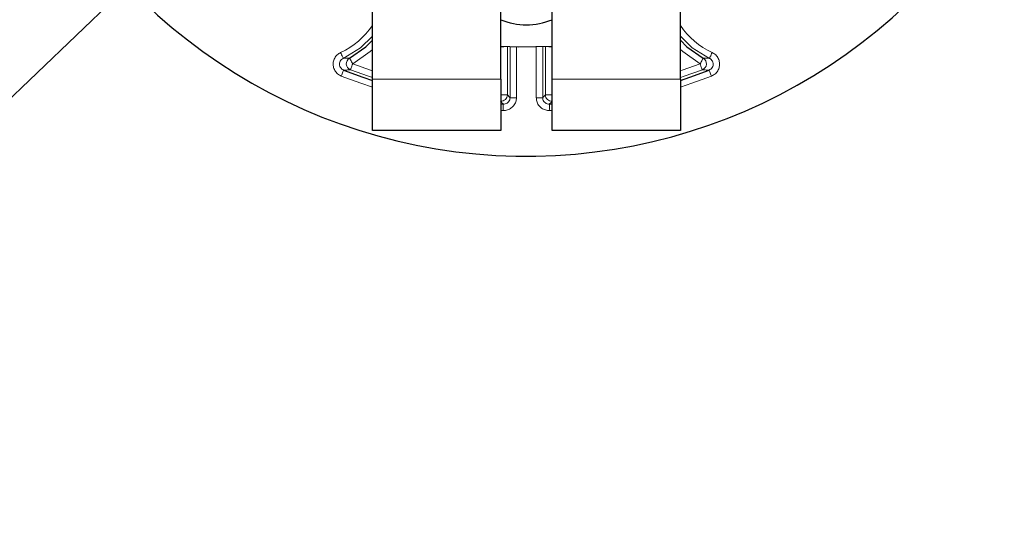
# Model space of a CAD drawing. Header units: millimetres. Extents: x 0 to 4205, y 0 to 2970.
# Tile 11 of 27: x 2306 to 2383, y 303 to 343. Entities that reach past the tile are written whole.
import ezdxf

# ---------------------------------------------------------------- set-up
doc = ezdxf.new("R2010")
doc.units = ezdxf.units.MM
doc.header["$LTSCALE"] = 5
doc.styles.add('SLDTEXTSTYLE0', font='TXT', dxfattribs={"width": 0.605})
doc.dimstyles.new('SLDDIMSTYLE4', dxfattribs={"dimtxt": 12.841593, "dimasz": 16.5, "dimexe": 0, "dimexo": 0.0625, "dimgap": 3.210398, "dimtad": 1, "dimdec": 4, "dimlfac": 5, "dimzin": 12, "dimdsep": 46, "dimtxsty": 'SLDTEXTSTYLE0', "dimsah": 1, "dimcen": 0.09, "dimadec": 3, "dimazin": 3, "dimtfac": 1, "dimtdec": 1, "dimtofl": 0, "dimtmove": 0, "dimatfit": 3, "dimfxl": 1, "dimfrac": 2, "dimtolj": 1, "dimtzin": 12, "dimarcsym": 0})
doc.dimstyles.new('SLDDIMSTYLE5', dxfattribs={"dimtxt": 12.841593, "dimasz": 16.5, "dimexe": 0, "dimexo": 0.0625, "dimgap": 3.210398, "dimtad": 1, "dimdec": 1, "dimrnd": 1e-09, "dimzin": 12, "dimdsep": 46, "dimtxsty": 'SLDTEXTSTYLE0', "dimsah": 1, "dimcen": 0, "dimadec": 0, "dimazin": 3, "dimtfac": 1, "dimtdec": 1, "dimtofl": 0, "dimtmove": 0, "dimatfit": 3, "dimfxl": 1, "dimfrac": 2, "dimtolj": 1, "dimtzin": 12, "dimarcsym": 0})

# ---------------------------------------------------------------- blocks, each defined once
blk = doc.blocks.new('_D_10')
at = {"color": 7, "linetype": 'Continuous', "lineweight": 0}
for p, q in [((2016.561, 565.543), (1963.925, 595.933)), ((2016.561, 185.543), (1963.925, 155.153))]:
    blk.add_line(p, q, dxfattribs=at)
at = {"color": 7, "linetype": 'Continuous', "lineweight": 18}
blk.add_arc((2345.651, 375.543), 435.78, 150, 210, dxfattribs=at)
for points in [[(1968.255, 593.433), (1958.088, 580.199), (1962.465, 577.781)], [(1968.255, 157.653), (1962.465, 173.305), (1958.088, 170.888)]]:
    blk.add_solid(points, dxfattribs=at)
at = {"color": 7, "linetype": 'Continuous', "lineweight": 18, "insert": (1892.876, 390.713), "char_height": 13.2292, "attachment_point": 1, "rotation": 86.39538, "style": 'SLDTEXTSTYLE0'}
blk.add_mtext('60°', dxfattribs=at)
blk = doc.blocks.new('_D_11')
at = {"color": 7, "linetype": 'Continuous', "lineweight": 0}
for p, q in [((2071.145, 112.776), (2345.651, 375.543)), ((2127.232, 197.752), (2130.418, 200.802)), ((2130.418, 200.802), (2144.055, 186.555)), ((2144.055, 186.555), (2140.869, 183.506)), ((2113.074, 184.2), (2109.889, 181.151)), ((2109.889, 181.151), (2123.526, 166.904)), ((2123.526, 166.904), (2126.712, 169.954))]:
    blk.add_line(p, q, dxfattribs=at)
at = {"color": 7, "linetype": 'Continuous', "lineweight": 18}
blk.add_arc((2345.651, 375.543), 380, 210, 224.50224, dxfattribs=at)
blk.add_solid([(2071.145, 112.776), (2084.793, 122.38), (2081.336, 125.992)], dxfattribs=at)
at = {"color": 7, "linetype": 'Continuous', "lineweight": 18, "char_height": 13.2292, "attachment_point": 1, "rotation": 43.74839, "style": 'SLDTEXTSTYLE0'}
for s, insert in [('R380', (2091.109, 190.85)), ('15', (2114.919, 182.273))]:
    blk.add_mtext(s, dxfattribs=dict(at, insert=insert))

msp = doc.modelspace()

# ---------------------------------------------------------------- linework, layer by layer
at = {"color": 7, "linetype": 'Continuous', "lineweight": 25}
for p, q in [((2343.65095, 338.543274), (2343.65095, 354.638734)), ((2347.65095, 338.543274), (2347.65095, 354.638734)), ((2333.65095, 338.543274), (2333.65095, 347.400793)), ((2357.65095, 338.543274), (2357.65095, 347.400793)), ((2333.65095, 334.543266), (2333.65095, 338.543274)), ((2343.65095, 338.543274), (2343.65095, 334.543266)), ((2347.65095, 334.543266), (2347.65095, 338.543274)), ((2357.65095, 338.543274), (2357.65095, 334.543266)), ((2343.65095, 336.617031), (2343.855836, 336.607047)), ((2347.446065, 336.607047), (2347.65095, 336.617031)), ((2343.65095, 334.543266), (2333.65095, 334.543266)), ((2357.65095, 334.543266), (2347.65095, 334.543266))]:
    msp.add_line(p, q, dxfattribs=at)
at = {"color": 8, "linetype": 'Continuous', "lineweight": 18}
for p, q in [((2343.668105, 341.087528), (2343.671687, 341.100105)), ((2343.904024, 341.087528), (2343.668105, 341.087528)), ((2343.668105, 337.327518), (2343.668105, 341.087528)), ((2344.167801, 341.07516), (2344.167801, 337.327518)), ((2344.378544, 337.106206), (2344.378544, 341.066756)), ((2344.87824, 341.051914), (2344.87824, 337.106206)), ((2346.42366, 337.106206), (2346.42366, 341.051914)), ((2346.923356, 341.066756), (2346.923356, 337.106206)), ((2347.134099, 337.327518), (2347.134099, 341.07516)), ((2347.633794, 341.087528), (2347.397875, 341.087528)), ((2347.630212, 341.100105), (2347.633794, 341.087528)), ((2347.633794, 341.087528), (2347.633794, 337.327518)), ((2333.65095, 338.543274), (2343.65095, 338.543274)), ((2347.65095, 338.543274), (2357.65095, 338.543274)), ((2343.668105, 337.327518), (2344.167801, 337.327518)), ((2344.87824, 337.106206), (2344.378544, 337.106206)), ((2346.923356, 337.106206), (2346.42366, 337.106206)), ((2347.134099, 337.327518), (2347.633794, 337.327518)), ((2343.832823, 336.107888), (2343.65095, 336.11668)), ((2347.65095, 336.11668), (2347.469078, 336.107888))]:
    msp.add_line(p, q, dxfattribs=at)
at = {"color": 8, "linetype": 'Continuous', "lineweight": 18, "flags": 128}
for points in [[(2333.65095, 341.910132), (2332.722284, 341.002711), (2331.386928, 340.177574)], [(2359.914973, 340.177574), (2358.579616, 341.002711), (2357.65095, 341.910132)], [(2333.65095, 340.872117), (2333.472692, 340.707221), (2332.116108, 339.749642)], [(2359.185791, 339.749642), (2357.829209, 340.707221), (2357.65095, 340.872117)], [(2331.177319, 340.631195), (2331.217337, 340.544589), (2331.255887, 340.461173), (2331.291549, 340.383985), (2331.323015, 340.315886), (2331.349125, 340.259381), (2331.368923, 340.216555), (2331.381681, 340.188929), (2331.386928, 340.177574)], [(2331.876712, 340.188273), (2331.882704, 340.177276), (2331.897276, 340.150603), (2331.919886, 340.109178), (2331.949707, 340.05452), (2331.985643, 339.988687), (2332.026374, 339.914062), (2332.070401, 339.833387), (2332.116108, 339.749642)], [(2359.185791, 339.749642), (2359.231498, 339.833387), (2359.275526, 339.914062), (2359.316256, 339.988687), (2359.352192, 340.05452), (2359.382014, 340.109178), (2359.404625, 340.150603), (2359.419195, 340.177276), (2359.425189, 340.188273)], [(2359.914973, 340.177574), (2359.92022, 340.188929), (2359.932978, 340.216555), (2359.952775, 340.259381), (2359.978886, 340.315886), (2360.010351, 340.383985), (2360.046013, 340.461173), (2360.084562, 340.544589), (2360.124582, 340.631195)], [(2331.231499, 338.793643), (2331.266347, 338.882454), (2331.299914, 338.967987), (2331.330966, 339.047142), (2331.358366, 339.116969), (2331.381101, 339.174905), (2331.39834, 339.218863), (2331.409449, 339.247145), (2331.414018, 339.258798)], [(2332.116108, 339.749642), (2332.082365, 339.660414), (2332.049862, 339.574464), (2332.019791, 339.494922), (2331.993261, 339.424767), (2331.971245, 339.366563), (2331.954552, 339.322396), (2331.943795, 339.293965), (2331.939369, 339.282252)], [(2333.65095, 338.680424), (2333.352944, 338.778772), (2331.939369, 339.282252)], [(2332.116108, 339.749642), (2333.511462, 339.252659), (2333.65095, 339.206316)], [(2357.65095, 339.206316), (2357.790437, 339.252659), (2359.185791, 339.749642)], [(2359.36253, 339.282252), (2357.948955, 338.778772), (2357.65095, 338.680424)], [(2359.36253, 339.282252), (2359.358105, 339.293965), (2359.347349, 339.322396), (2359.330656, 339.366563), (2359.308639, 339.424767), (2359.282109, 339.494922), (2359.252039, 339.574464), (2359.219535, 339.660414), (2359.185791, 339.749642)], [(2359.887882, 339.258798), (2359.892451, 339.247145), (2359.90356, 339.218863), (2359.920799, 339.174905), (2359.943535, 339.116969), (2359.970933, 339.047142), (2360.001986, 338.967987), (2360.035553, 338.882454), (2360.0704, 338.793643)], [(2333.65095, 337.934025), (2332.749184, 338.233747), (2331.231499, 338.793643)], [(2360.0704, 338.793643), (2358.552715, 338.233747), (2357.65095, 337.934025)], [(2343.65095, 336.996891), (2343.653996, 337.055572), (2343.658401, 337.140479), (2343.663162, 337.23224), (2343.668105, 337.327518)], [(2347.633794, 337.327518), (2347.638737, 337.23224), (2347.643499, 337.140479), (2347.647904, 337.055572), (2347.65095, 336.996891)], [(2343.832823, 336.107888), (2343.837217, 336.203166), (2343.841448, 336.294987), (2343.845364, 336.379894), (2343.848819, 336.454847), (2343.851686, 336.517014), (2343.853859, 336.564161), (2343.85526, 336.59453), (2343.855836, 336.607047)], [(2347.446065, 336.607047), (2347.446641, 336.59453), (2347.448042, 336.564161), (2347.450215, 336.517014), (2347.453082, 336.454847), (2347.456536, 336.379894), (2347.460452, 336.294987), (2347.464684, 336.203166), (2347.469078, 336.107888)]]:
    msp.add_lwpolyline(points, dxfattribs=at)
at = {"color": 7, "linetype": 'Continuous', "lineweight": 25, "flags": 128}
for points in [[(2331.876712, 340.188273), (2333.13957, 341.07969), (2333.65095, 341.588952)], [(2357.65095, 341.588952), (2358.162329, 341.07969), (2359.425189, 340.188273)], [(2347.689082, 341.103532), (2345.068263, 341.048189), (2343.671687, 341.100105)], [(2331.414018, 339.258798), (2332.912494, 338.705995), (2333.65095, 338.458874)], [(2357.65095, 338.458874), (2358.389407, 338.705995), (2359.887882, 339.258798)]]:
    msp.add_lwpolyline(points, dxfattribs=at)
at = {"color": 7, "linetype": 'Continuous', "lineweight": 25}
for centre, radius, start, end in [((2345.650944, 375.543269), 42.999998, 134.20241857, 330.00002069), ((2345.65095, 348.043067), 5.249803, 247.60642795, 292.39357205)]:
    msp.add_arc(centre, radius, start, end, dxfattribs=at)
at = {"color": 8, "linetype": 'Continuous', "lineweight": 18}
for centre, radius, start, end in [((2328.650919, 346.098468), 6.022771, 294.80142506, 326.11804511), ((2362.650616, 346.098039), 6.022228, 213.88050301, 245.20001616), ((2332.118409, 339.749811), 0.500666, 118.86520691, 249.04698698), ((2359.183492, 339.749811), 0.500665, 290.95291908, 61.13476979), ((2343.66741, 337.328265), 0.500392, 267.11387823, 359.91448541), ((2347.63449, 337.328264), 0.500391, 180.08542374, 272.886314)]:
    msp.add_arc(centre, radius, start, end, dxfattribs=at)
for points, knots in [([(2331.231499, 338.793643), (2331.130509, 338.845143), (2330.928513, 338.948152), (2330.712223, 339.21863), (2330.593429, 339.538269), (2330.588609, 339.880628), (2330.697667, 340.202473), (2330.899265, 340.47086), (2331.087032, 340.579133), (2331.177319, 340.631195)], [0, 0, 0, 0, 0.144941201, 0.289904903, 0.434453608, 0.578535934, 0.72244251, 0.866538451, 1, 1, 1, 1]), ([(2331.414018, 339.258798), (2331.363155, 339.284513), (2331.261554, 339.335881), (2331.152467, 339.471062), (2331.092569, 339.630987), (2331.090174, 339.802321), (2331.145252, 339.963349), (2331.246968, 340.097508), (2331.341442, 340.151553), (2331.386928, 340.177574)], [0, 0, 0, 0, 0.1453547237, 0.2903539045, 0.4346498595, 0.5783433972, 0.7219862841, 0.8661457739, 1, 1, 1, 1]), ([(2331.386928, 340.177574), (2331.460124, 340.178056), (2331.623437, 340.179132), (2331.78665, 340.185023), (2331.876712, 340.188273)], [0, 0, 0, 0, 0.4481952, 1, 1, 1, 1]), ([(2359.425189, 340.188273), (2359.51525, 340.185023), (2359.678463, 340.179132), (2359.841776, 340.178056), (2359.914973, 340.177574)], [0, 0, 0, 0, 0.551802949, 1, 1, 1, 1]), ([(2359.914973, 340.177574), (2359.964234, 340.148912), (2360.062644, 340.091654), (2360.163547, 339.950268), (2360.21394, 339.787107), (2360.206229, 339.615935), (2360.141758, 339.458428), (2360.032317, 339.330486), (2359.934822, 339.282096), (2359.887882, 339.258798)], [0, 0, 0, 0, 0.145351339, 0.290365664, 0.434631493, 0.57832875, 0.721976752, 0.866142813, 1, 1, 1, 1]), ([(2360.124582, 340.631195), (2360.222361, 340.573826), (2360.417929, 340.459083), (2360.617919, 340.176338), (2360.717669, 339.850251), (2360.702316, 339.508202), (2360.574472, 339.193349), (2360.357425, 338.937298), (2360.163598, 338.840288), (2360.0704, 338.793643)], [0, 0, 0, 0, 0.144945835, 0.28990651, 0.434457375, 0.578541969, 0.722443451, 0.866542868, 1, 1, 1, 1]), ([(2331.939369, 339.282252), (2331.842876, 339.276577), (2331.667867, 339.266284), (2331.492634, 339.261117), (2331.414018, 339.258798)], [0, 0, 0, 0, 0.551361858, 1, 1, 1, 1]), ([(2359.887882, 339.258798), (2359.809266, 339.261117), (2359.634033, 339.266284), (2359.459023, 339.276577), (2359.36253, 339.282252)], [0, 0, 0, 0, 0.448638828, 1, 1, 1, 1]), ([(2343.855836, 336.607047), (2343.844051, 336.619225), (2343.785053, 336.680193), (2343.713849, 336.754017), (2343.654501, 336.815732), (2343.642214, 336.828508)], [0, 0, 0, 0, 0.165221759, 0.827178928, 1, 1, 1, 1]), ([(2343.832823, 336.107888), (2343.922113, 336.110781), (2344.12374, 336.117313), (2344.419189, 336.243633), (2344.672789, 336.469382), (2344.845115, 336.768997), (2344.867198, 336.993804), (2344.87824, 337.106206)], [0, 0, 0, 0, 0.165687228, 0.374135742, 0.582648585, 0.791326, 1, 1, 1, 1]), ([(2344.378544, 337.106206), (2344.373094, 337.049941), (2344.362199, 336.937458), (2344.276106, 336.78752), (2344.149274, 336.674611), (2344.001407, 336.61158), (2343.900527, 336.608439), (2343.855836, 336.607047)], [0, 0, 0, 0, 0.208776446, 0.417383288, 0.625806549, 0.834225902, 1, 1, 1, 1]), ([(2344.167801, 337.327518), (2344.205937, 337.28739), (2344.276113, 337.213551), (2344.346437, 337.139853), (2344.378544, 337.106206)], [0, 0, 0, 0, 0.54344705, 1, 1, 1, 1]), ([(2346.42366, 337.106206), (2346.430662, 337.017138), (2346.446473, 336.816025), (2346.586272, 336.526699), (2346.82348, 336.283784), (2347.130705, 336.125419), (2347.356289, 336.113731), (2347.469078, 336.107888)], [0, 0, 0, 0, 0.165696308, 0.374135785, 0.582659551, 0.791334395, 1, 1, 1, 1]), ([(2346.923356, 337.106206), (2346.955462, 337.139853), (2347.025786, 337.213551), (2347.095962, 337.28739), (2347.134099, 337.327518)], [0, 0, 0, 0, 0.456550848, 1, 1, 1, 1]), ([(2347.446065, 336.607047), (2347.389614, 336.6099), (2347.276752, 336.615605), (2347.122987, 336.694676), (2347.004376, 336.816205), (2346.934583, 336.961003), (2346.926803, 337.061629), (2346.923356, 337.106206)], [0, 0, 0, 0, 0.208758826, 0.417376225, 0.62581983, 0.834240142, 1, 1, 1, 1]), ([(2347.659687, 336.828508), (2347.647903, 336.816258), (2347.589051, 336.755077), (2347.517843, 336.681258), (2347.458353, 336.619752), (2347.446065, 336.607047)], [0, 0, 0, 0, 0.165719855, 0.827673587, 1, 1, 1, 1])]:
    msp.add_open_spline(points, degree=3, knots=knots, dxfattribs=at)

# ---------------------------------------------------------------- dimensions: what is measured, and where the dimension line sits
at = {"color": 7, "linetype": 'Continuous', "lineweight": 18}
dim = msp.add_angular_dim_2l(base=(1909.871364, 375.543274), line1=((2016.561297, 185.543274), (2345.65095, 375.543274)), line2=((2345.65095, 375.543274), (2016.561297, 565.543274)), dimstyle='SLDDIMSTYLE4', dxfattribs=at)
dim.commit()
dim.dimension.update_dxf_attribs({"geometry": '_D_10', "text_midpoint": (1910.733483, 402.941156), "dimtype": 162})
dim = msp.add_radius_dim(center=(2345.65095, 375.543274), mpoint=(2071.145259, 112.776028), dimstyle='SLDDIMSTYLE5', dxfattribs=at)
dim.commit()
dim.dimension.update_dxf_attribs({"geometry": '_D_11', "text_midpoint": (2135.205241, 174.096672), "dimtype": 164})

doc.saveas('drawing.dxf')
